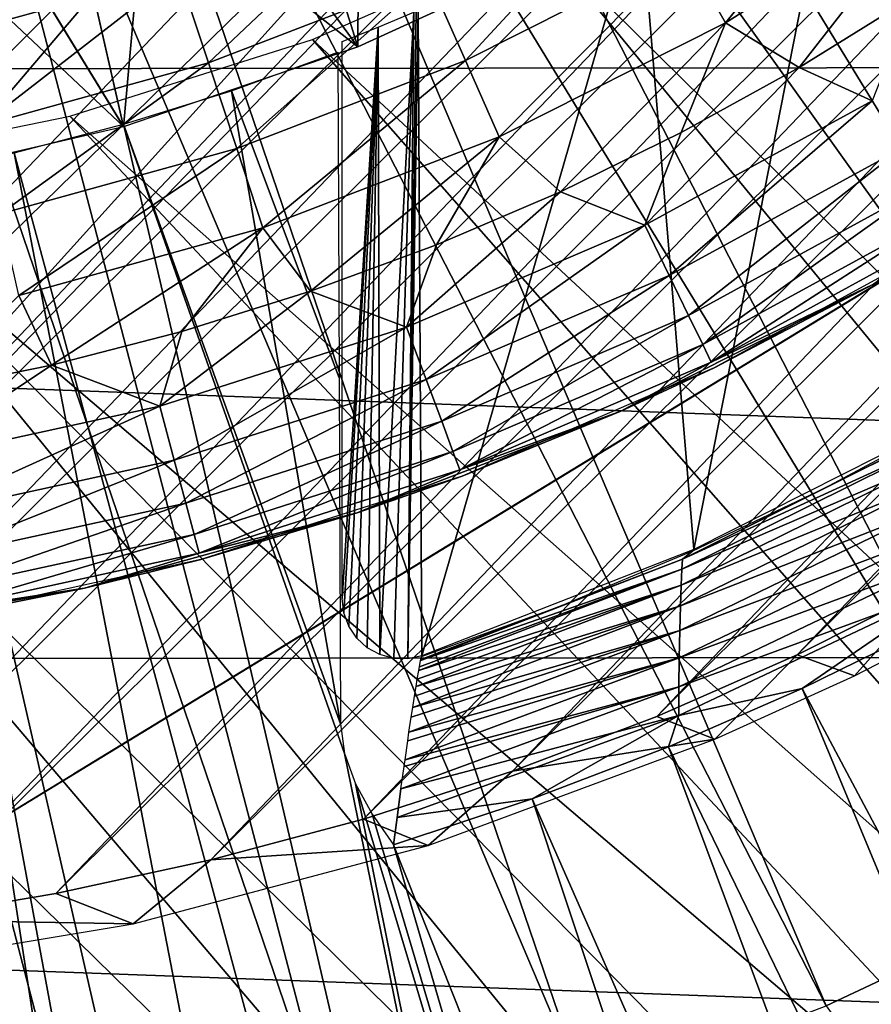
# Model space of a CAD drawing. Header units: millimetres. Extents: x -30.2 to 30.2, y -30.2 to 30.2.
# Tile 132 of 191: x 1.9 to 4.7, y -10.7 to -7.4. Entities that reach past the tile are written whole.
import ezdxf

# ---------------------------------------------------------------- set-up
doc = ezdxf.new("R2010")
doc.units = ezdxf.units.MM
doc.header["$LTSCALE"] = 81.481481
for name, color, linetype in [('1', 7, 'CONTINUOUS'), ('114', 7, 'CONTINUOUS'), ('181', 7, 'CONTINUOUS'), ('183', 7, 'CONTINUOUS'), ('208', 7, 'CONTINUOUS'), ('216', 7, 'CONTINUOUS'), ('219', 7, 'CONTINUOUS'), ('220', 7, 'CONTINUOUS'), ('225', 7, 'CONTINUOUS'), ('234', 7, 'CONTINUOUS'), ('241', 7, 'CONTINUOUS'), ('3', 7, 'CONTINUOUS'), ('68', 7, 'CONTINUOUS'), ('78', 7, 'CONTINUOUS'), ('83', 7, 'CONTINUOUS')]:
    doc.layers.add(name, color=color, linetype=linetype)

msp = doc.modelspace()

# ---------------------------------------------------------------- linework, layer by layer
at = {"layer": '1', "color": 251, "linetype": 'Continuous', "true_color": 0x4c4c4c}
for points in [[(26.0532, -7.5526, 4.4), (-26.5396, -5.6087, 4.4), (26.5506, -5.5574, 4.4), (26.0532, -7.5526, 4.4)], [(-26.0383, -7.6035, 4.4), (-26.5396, -5.6087, 4.4), (26.0532, -7.5526, 4.4), (-26.0383, -7.6035, 4.4)], [(25.4077, -9.5028, 4.4), (-26.0383, -7.6035, 4.4), (26.0532, -7.5526, 4.4), (25.4077, -9.5028, 4.4)], [(-25.3889, -9.553, 4.4), (-26.0383, -7.6035, 4.4), (25.4077, -9.5028, 4.4), (-25.3889, -9.553, 4.4)], [(24.6157, -11.3964, 4.4), (-25.3889, -9.553, 4.4), (25.4077, -9.5028, 4.4), (24.6157, -11.3964, 4.4)], [(-24.5928, -11.4456, 4.4), (-25.3889, -9.553, 4.4), (24.6157, -11.3964, 4.4), (-24.5928, -11.4456, 4.4)]]:
    msp.add_3dface(points, dxfattribs=at)
at = {"layer": '114', "color": 251, "linetype": 'Continuous', "true_color": 0x4c4c4c}
for points in [[(-13.4285, 2.0323, -221.7), (-5.6788, -5.6345, -221.7), (2.0954, -13.4195, -221.7), (-13.4285, 2.0323, -221.7)], [(0.9047, -13.5552, -221.7), (-13.4285, 2.0323, -221.7), (2.0954, -13.4195, -221.7), (0.9047, -13.5552, -221.7)], [(-5.6788, -5.6345, -221.7), (-5.0636, -6.1898, -221.7), (2.0954, -13.4195, -221.7), (-5.6788, -5.6345, -221.7)], [(-5.0636, -6.1898, -221.7), (-4.3815, -6.6878, -221.7), (2.0954, -13.4195, -221.7), (-5.0636, -6.1898, -221.7)], [(4.3121, -6.732, -221.7), (5.0006, -6.2354, -221.7), (8.671, -10.4479, -221.7), (4.3121, -6.732, -221.7)], [(-4.3815, -6.6878, -221.7), (-3.6553, -7.1136, -221.7), (2.0954, -13.4195, -221.7), (-4.3815, -6.6878, -221.7)], [(3.5914, -7.1467, -221.7), (4.3121, -6.732, -221.7), (7.6917, -11.1903, -221.7), (3.5914, -7.1467, -221.7)], [(7.6917, -11.1903, -221.7), (4.3121, -6.732, -221.7), (8.1869, -10.8316, -221.7), (7.6917, -11.1903, -221.7)], [(8.1869, -10.8316, -221.7), (4.3121, -6.732, -221.7), (8.671, -10.4479, -221.7), (8.1869, -10.8316, -221.7)], [(-3.6553, -7.1136, -221.7), (-2.9058, -7.4533, -221.7), (2.0954, -13.4195, -221.7), (-3.6553, -7.1136, -221.7)], [(2.8375, -7.4797, -221.7), (3.5914, -7.1467, -221.7), (7.1855, -11.5243, -221.7), (2.8375, -7.4797, -221.7)], [(7.1855, -11.5243, -221.7), (3.5914, -7.1467, -221.7), (7.6917, -11.1903, -221.7), (7.1855, -11.5243, -221.7)], [(-2.9058, -7.4533, -221.7), (-2.1158, -7.7124, -221.7), (3.2937, -13.1742, -221.7), (-2.9058, -7.4533, -221.7)], [(2.0954, -13.4195, -221.7), (-2.9058, -7.4533, -221.7), (3.2937, -13.1742, -221.7), (2.0954, -13.4195, -221.7)], [(2.0353, -7.733, -221.7), (2.8375, -7.4797, -221.7), (6.6682, -11.8334, -221.7), (2.0353, -7.733, -221.7)], [(6.6682, -11.8334, -221.7), (2.8375, -7.4797, -221.7), (7.1855, -11.5243, -221.7), (6.6682, -11.8334, -221.7)], [(-2.1158, -7.7124, -221.7), (-1.293, -7.892, -221.7), (3.2937, -13.1742, -221.7), (-2.1158, -7.7124, -221.7)], [(1.2009, -7.9044, -221.7), (2.0353, -7.733, -221.7), (6.1399, -12.1177, -221.7), (1.2009, -7.9044, -221.7)], [(6.1399, -12.1177, -221.7), (2.0353, -7.733, -221.7), (6.6682, -11.8334, -221.7), (6.1399, -12.1177, -221.7)], [(-1.293, -7.892, -221.7), (-0.4617, -7.9863, -221.7), (3.2937, -13.1742, -221.7), (-1.293, -7.892, -221.7)], [(0.362, -7.9902, -221.7), (1.2009, -7.9044, -221.7), (5.0441, -12.6129, -221.7), (0.362, -7.9902, -221.7)], [(5.0441, -12.6129, -221.7), (1.2009, -7.9044, -221.7), (5.6003, -12.3772, -221.7), (5.0441, -12.6129, -221.7)], [(5.6003, -12.3772, -221.7), (1.2009, -7.9044, -221.7), (6.1399, -12.1177, -221.7), (5.6003, -12.3772, -221.7)], [(-0.4617, -7.9863, -221.7), (0.362, -7.9902, -221.7), (4.4718, -12.8248, -221.7), (-0.4617, -7.9863, -221.7)], [(3.2937, -13.1742, -221.7), (-0.4617, -7.9863, -221.7), (4.4718, -12.8248, -221.7), (3.2937, -13.1742, -221.7)], [(4.4718, -12.8248, -221.7), (0.362, -7.9902, -221.7), (5.0441, -12.6129, -221.7), (4.4718, -12.8248, -221.7)]]:
    msp.add_3dface(points, dxfattribs=at)
at = {"layer": '181', "color": 251, "linetype": 'Continuous', "true_color": 0x4c4c4c}
for points in [[(4.8944, -9.2862, -211.7), (4.4401, -9.5138, -211.7), (4.6301, -9.5832, -219.9), (4.8944, -9.2862, -211.7)], [(5.082, -9.3515, -219.9), (4.8944, -9.2862, -211.7), (4.6301, -9.5832, -219.9), (5.082, -9.3515, -219.9)], [(4.4401, -9.5138, -211.7), (3.9766, -9.7178, -211.7), (4.1683, -9.7929, -219.9), (4.4401, -9.5138, -211.7)], [(4.6301, -9.5832, -219.9), (4.4401, -9.5138, -211.7), (4.1683, -9.7929, -219.9), (4.6301, -9.5832, -219.9)], [(3.9766, -9.7178, -211.7), (3.4994, -9.8988, -211.7), (4.1683, -9.7929, -219.9), (3.9766, -9.7178, -211.7)], [(4.1683, -9.7929, -219.9), (3.4994, -9.8988, -211.7), (3.2198, -10.1444, -219.9), (4.1683, -9.7929, -219.9)], [(3.4994, -9.8988, -211.7), (3.0066, -10.057, -211.7), (3.2198, -10.1444, -219.9), (3.4994, -9.8988, -211.7)], [(3.0066, -10.057, -211.7), (2.5021, -10.1919, -211.7), (3.2198, -10.1444, -219.9), (3.0066, -10.057, -211.7)], [(3.2198, -10.1444, -219.9), (2.5021, -10.1919, -211.7), (2.2452, -10.4036, -219.9), (3.2198, -10.1444, -219.9)], [(2.5021, -10.1919, -211.7), (1.9895, -10.3031, -211.7), (2.2452, -10.4036, -219.9), (2.5021, -10.1919, -211.7)], [(1.9895, -10.3031, -211.7), (1.4726, -10.39, -211.7), (2.2452, -10.4036, -219.9), (1.9895, -10.3031, -211.7)], [(2.2452, -10.4036, -219.9), (1.4726, -10.39, -211.7), (1.2525, -10.5692, -219.9), (2.2452, -10.4036, -219.9)]]:
    msp.add_3dface(points, dxfattribs=at)
at = {"layer": '183', "color": 251, "linetype": 'Continuous', "true_color": 0x4c4c4c}
for points in [[(-0.0661, -10.4996, -211.7), (0.4411, -10.4887, -211.7), (10.4998, 0.0019, -211.7), (-0.0661, -10.4996, -211.7)], [(-0.0661, -10.4996, -211.7), (10.4998, 0.0019, -211.7), (5.1265, -5.1265, -211.7), (-0.0661, -10.4996, -211.7)], [(0.4411, -10.4887, -211.7), (10.4866, -0.5011, -211.7), (10.4998, 0.0019, -211.7), (0.4411, -10.4887, -211.7)], [(0.4411, -10.4887, -211.7), (0.9553, -10.452, -211.7), (10.4866, -0.5011, -211.7), (0.4411, -10.4887, -211.7)], [(0.9553, -10.452, -211.7), (10.448, -1.01, -211.7), (10.4866, -0.5011, -211.7), (0.9553, -10.452, -211.7)], [(0.9553, -10.452, -211.7), (1.4726, -10.39, -211.7), (10.448, -1.01, -211.7), (0.9553, -10.452, -211.7)], [(1.4726, -10.39, -211.7), (10.3845, -1.5216, -211.7), (10.448, -1.01, -211.7), (1.4726, -10.39, -211.7)], [(1.4726, -10.39, -211.7), (1.9895, -10.3031, -211.7), (10.3845, -1.5216, -211.7), (1.4726, -10.39, -211.7)], [(1.9895, -10.3031, -211.7), (10.2965, -2.0322, -211.7), (10.3845, -1.5216, -211.7), (1.9895, -10.3031, -211.7)], [(1.9895, -10.3031, -211.7), (2.5021, -10.1919, -211.7), (10.2965, -2.0322, -211.7), (1.9895, -10.3031, -211.7)], [(2.5021, -10.1919, -211.7), (10.1845, -2.5385, -211.7), (10.2965, -2.0322, -211.7), (2.5021, -10.1919, -211.7)], [(2.5021, -10.1919, -211.7), (3.0066, -10.057, -211.7), (10.1845, -2.5385, -211.7), (2.5021, -10.1919, -211.7)], [(3.0066, -10.057, -211.7), (10.049, -3.037, -211.7), (10.1845, -2.5385, -211.7), (3.0066, -10.057, -211.7)], [(3.0066, -10.057, -211.7), (3.4994, -9.8988, -211.7), (10.049, -3.037, -211.7), (3.0066, -10.057, -211.7)], [(3.4994, -9.8988, -211.7), (9.8905, -3.5243, -211.7), (10.049, -3.037, -211.7), (3.4994, -9.8988, -211.7)], [(3.4994, -9.8988, -211.7), (3.9766, -9.7178, -211.7), (9.8905, -3.5243, -211.7), (3.4994, -9.8988, -211.7)], [(3.9766, -9.7178, -211.7), (9.7094, -3.997, -211.7), (9.8905, -3.5243, -211.7), (3.9766, -9.7178, -211.7)], [(3.9766, -9.7178, -211.7), (4.4401, -9.5138, -211.7), (9.7094, -3.997, -211.7), (3.9766, -9.7178, -211.7)], [(4.4401, -9.5138, -211.7), (9.5055, -4.4567, -211.7), (9.7094, -3.997, -211.7), (4.4401, -9.5138, -211.7)], [(4.4401, -9.5138, -211.7), (4.8944, -9.2862, -211.7), (9.5055, -4.4567, -211.7), (4.4401, -9.5138, -211.7)], [(4.534, -5.6481, -211.7), (-0.0661, -10.4996, -211.7), (5.1265, -5.1265, -211.7), (4.534, -5.6481, -211.7)], [(3.9134, -6.0963, -211.7), (-0.0661, -10.4996, -211.7), (4.534, -5.6481, -211.7), (3.9134, -6.0963, -211.7)], [(-0.572, -10.484, -211.7), (-0.0661, -10.4996, -211.7), (3.9134, -6.0963, -211.7), (-0.572, -10.484, -211.7)], [(3.2647, -6.4712, -211.7), (-0.572, -10.484, -211.7), (3.9134, -6.0963, -211.7), (3.2647, -6.4712, -211.7)], [(2.5872, -6.7727, -211.7), (-0.572, -10.484, -211.7), (3.2647, -6.4712, -211.7), (2.5872, -6.7727, -211.7)], [(-1.0827, -10.4421, -211.7), (-0.572, -10.484, -211.7), (2.5872, -6.7727, -211.7), (-1.0827, -10.4421, -211.7)], [(1.8682, -7.0028, -211.7), (-1.0827, -10.4421, -211.7), (2.5872, -6.7727, -211.7), (1.8682, -7.0028, -211.7)]]:
    msp.add_3dface(points, dxfattribs=at)
at = {"layer": '208', "color": 251, "linetype": 'Continuous', "true_color": 0x4c4c4c}
for points in [[(0.8599, -10.6333, -233.3853), (0.8599, -10.6333, -244.2313), (9.0622, -5.6288, -233.3853), (0.8599, -10.6333, -233.3853)], [(9.0622, -5.6288, -233.3853), (0.8599, -10.6333, -244.2313), (9.0622, -5.6288, -244.2313), (9.0622, -5.6288, -233.3853)], [(9.0622, -5.6288, -244.2313), (0.8599, -10.6333, -244.2313), (1.459, -10.2677, -244.4029), (9.0622, -5.6288, -244.2313)], [(8.4627, -5.9946, -244.403), (9.0622, -5.6288, -244.2313), (1.459, -10.2677, -244.4029), (8.4627, -5.9946, -244.403)], [(2.0489, -9.9079, -244.5492), (8.4627, -5.9946, -244.403), (1.459, -10.2677, -244.4029), (2.0489, -9.9079, -244.5492)], [(7.8726, -6.3546, -244.5493), (8.4627, -5.9946, -244.403), (2.0489, -9.9079, -244.5492), (7.8726, -6.3546, -244.5493)], [(2.6339, -9.5509, -244.6705), (7.8726, -6.3546, -244.5493), (2.0489, -9.9079, -244.5492), (2.6339, -9.5509, -244.6705)], [(7.2874, -6.7116, -244.6706), (7.8726, -6.3546, -244.5493), (2.6339, -9.5509, -244.6705), (7.2874, -6.7116, -244.6706)], [(3.2171, -9.1951, -244.7662), (7.2874, -6.7116, -244.6706), (2.6339, -9.5509, -244.6705), (3.2171, -9.1951, -244.7662)], [(6.7044, -7.0674, -244.7663), (7.2874, -6.7116, -244.6706), (3.2171, -9.1951, -244.7662), (6.7044, -7.0674, -244.7663)], [(3.7996, -8.8397, -244.8354), (6.7044, -7.0674, -244.7663), (3.2171, -9.1951, -244.7662), (3.7996, -8.8397, -244.8354)], [(6.1221, -7.4227, -244.8355), (6.7044, -7.0674, -244.7663), (3.7996, -8.8397, -244.8354), (6.1221, -7.4227, -244.8355)], [(4.3811, -8.4849, -244.8773), (6.1221, -7.4227, -244.8355), (3.7996, -8.8397, -244.8354), (4.3811, -8.4849, -244.8773)], [(5.5407, -7.7774, -244.8773), (6.1221, -7.4227, -244.8355), (4.3811, -8.4849, -244.8773), (5.5407, -7.7774, -244.8773)], [(4.961, -8.131, -244.8913), (5.5407, -7.7774, -244.8773), (4.3811, -8.4849, -244.8773), (4.961, -8.131, -244.8913)]]:
    msp.add_3dface(points, dxfattribs=at)
at = {"layer": '216', "color": 251, "linetype": 'Continuous', "true_color": 0x4c4c4c}
for points in [[(4.1657, -8.5658, -244.8913), (4.6924, -8.289, -245.328), (4.961, -8.131, -244.8913), (4.1657, -8.5658, -244.8913)], [(3.8573, -8.709, -245.328), (4.6924, -8.289, -245.328), (4.1657, -8.5658, -244.8913), (3.8573, -8.709, -245.328)], [(3.3326, -8.923, -244.8913), (3.8573, -8.709, -245.328), (4.1657, -8.5658, -244.8913), (3.3326, -8.923, -244.8913)], [(2.9851, -9.0452, -245.328), (3.8573, -8.709, -245.328), (3.3326, -8.923, -244.8913), (2.9851, -9.0452, -245.328)], [(2.4693, -9.1994, -244.8913), (2.9851, -9.0452, -245.328), (3.3326, -8.923, -244.8913), (2.4693, -9.1994, -244.8913)], [(2.0841, -9.2942, -245.328), (2.9851, -9.0452, -245.328), (2.4693, -9.1994, -244.8913), (2.0841, -9.2942, -245.328)], [(1.5837, -9.3924, -244.8913), (2.0841, -9.2942, -245.328), (2.4693, -9.1994, -244.8913), (1.5837, -9.3924, -244.8913)], [(1.1631, -9.4537, -245.328), (2.0841, -9.2942, -245.328), (1.5837, -9.3924, -244.8913), (1.1631, -9.4537, -245.328)]]:
    msp.add_3dface(points, dxfattribs=at)
at = {"layer": '219', "color": 251, "linetype": 'Continuous', "true_color": 0x4c4c4c}
for points in [[(4.0671, -7.1845, -247.5272), (4.7518, -6.7513, -247.5272), (4.2033, -7.4251, -247.3423), (4.0671, -7.1845, -247.5272)], [(4.2033, -7.4251, -247.3423), (4.7518, -6.7513, -247.5272), (4.9109, -6.9774, -247.3423), (4.2033, -7.4251, -247.3423)], [(3.2226, -7.2759, -247.6744), (3.9202, -6.925, -247.6744), (3.3433, -7.5486, -247.5272), (3.2226, -7.2759, -247.6744)], [(3.3433, -7.5486, -247.5272), (3.9202, -6.925, -247.6744), (4.0671, -7.1845, -247.5272), (3.3433, -7.5486, -247.5272)], [(1.6009, -7.1392, -247.8463), (2.293, -6.948, -247.8463), (1.6723, -7.4575, -247.7814), (1.6009, -7.1392, -247.8463)], [(1.6723, -7.4575, -247.7814), (2.293, -6.948, -247.8463), (2.3952, -7.2577, -247.7814), (1.6723, -7.4575, -247.7814)], [(2.3952, -7.2577, -247.7814), (3.095, -6.988, -247.7814), (2.4939, -7.5567, -247.6744), (2.3952, -7.2577, -247.7814)], [(2.4939, -7.5567, -247.6744), (3.095, -6.988, -247.7814), (3.2226, -7.2759, -247.6744), (2.4939, -7.5567, -247.6744)], [(4.2033, -7.4251, -247.3423), (4.9109, -6.9774, -247.3423), (4.4463, -7.5721, -247.1241), (4.2033, -7.4251, -247.3423)], [(4.4463, -7.5721, -247.1241), (4.9109, -6.9774, -247.3423), (4.8241, -7.3372, -247.1241), (4.4463, -7.5721, -247.1241)], [(3.3433, -7.5486, -247.5272), (4.0671, -7.1845, -247.5272), (3.4553, -7.8014, -247.3423), (3.3433, -7.5486, -247.5272)], [(3.4553, -7.8014, -247.3423), (4.0671, -7.1845, -247.5272), (4.2033, -7.4251, -247.3423), (3.4553, -7.8014, -247.3423)], [(1.6723, -7.4575, -247.7814), (2.3952, -7.2577, -247.7814), (1.7412, -7.7648, -247.6744), (1.6723, -7.4575, -247.7814)], [(1.7412, -7.7648, -247.6744), (2.3952, -7.2577, -247.7814), (2.4939, -7.5567, -247.6744), (1.7412, -7.7648, -247.6744)], [(2.4939, -7.5567, -247.6744), (3.2226, -7.2759, -247.6744), (2.5873, -7.84, -247.5272), (2.4939, -7.5567, -247.6744)], [(2.5873, -7.84, -247.5272), (3.2226, -7.2759, -247.6744), (3.3433, -7.5486, -247.5272), (2.5873, -7.84, -247.5272)], [(3.4553, -7.8014, -247.3423), (4.2033, -7.4251, -247.3423), (3.6574, -7.9831, -247.1241), (3.4553, -7.8014, -247.3423)], [(3.6574, -7.9831, -247.1241), (4.2033, -7.4251, -247.3423), (4.0571, -7.7876, -247.1241), (3.6574, -7.9831, -247.1241)], [(4.0571, -7.7876, -247.1241), (4.2033, -7.4251, -247.3423), (4.4463, -7.5721, -247.1241), (4.0571, -7.7876, -247.1241)], [(2.5873, -7.84, -247.5272), (3.3433, -7.5486, -247.5272), (2.674, -8.1025, -247.3423), (2.5873, -7.84, -247.5272)], [(2.674, -8.1025, -247.3423), (3.3433, -7.5486, -247.5272), (3.4553, -7.8014, -247.3423), (2.674, -8.1025, -247.3423)], [(1.7412, -7.7648, -247.6744), (2.4939, -7.5567, -247.6744), (1.8064, -8.0558, -247.5272), (1.7412, -7.7648, -247.6744)], [(1.8064, -8.0558, -247.5272), (2.4939, -7.5567, -247.6744), (2.5873, -7.84, -247.5272), (1.8064, -8.0558, -247.5272)], [(2.674, -8.1025, -247.3423), (3.4553, -7.8014, -247.3423), (2.831, -8.3122, -247.1241), (2.674, -8.1025, -247.3423)], [(2.831, -8.3122, -247.1241), (3.4553, -7.8014, -247.3423), (3.2484, -8.1581, -247.1241), (2.831, -8.3122, -247.1241)], [(3.2484, -8.1581, -247.1241), (3.4553, -7.8014, -247.3423), (3.6574, -7.9831, -247.1241), (3.2484, -8.1581, -247.1241)], [(1.8064, -8.0558, -247.5272), (2.5873, -7.84, -247.5272), (1.8669, -8.3256, -247.3423), (1.8064, -8.0558, -247.5272)], [(1.8669, -8.3256, -247.3423), (2.5873, -7.84, -247.5272), (2.674, -8.1025, -247.3423), (1.8669, -8.3256, -247.3423)], [(1.8669, -8.3256, -247.3423), (2.674, -8.1025, -247.3423), (1.9756, -8.5559, -247.1241), (1.8669, -8.3256, -247.3423)], [(1.9756, -8.5559, -247.1241), (2.674, -8.1025, -247.3423), (2.4064, -8.4449, -247.1241), (1.9756, -8.5559, -247.1241)], [(2.4064, -8.4449, -247.1241), (2.674, -8.1025, -247.3423), (2.831, -8.3122, -247.1241), (2.4064, -8.4449, -247.1241)], [(1.5397, -8.645, -247.1241), (1.8669, -8.3256, -247.3423), (1.9756, -8.5559, -247.1241), (1.5397, -8.645, -247.1241)]]:
    msp.add_3dface(points, dxfattribs=at)
at = {"layer": '220', "color": 251, "linetype": 'Continuous', "true_color": 0x4c4c4c}
for points in [[(4.4463, -7.5721, -247.1241), (4.8241, -7.3372, -247.1241), (4.6877, -7.683, -246.8743), (4.4463, -7.5721, -247.1241)], [(4.0571, -7.7876, -247.1241), (4.4463, -7.5721, -247.1241), (3.9361, -8.0938, -246.8743), (4.0571, -7.7876, -247.1241)], [(3.9361, -8.0938, -246.8743), (4.4463, -7.5721, -247.1241), (4.6877, -7.683, -246.8743), (3.9361, -8.0938, -246.8743)], [(3.9361, -8.0938, -246.8743), (4.6877, -7.683, -246.8743), (4.0169, -8.2599, -246.5977), (3.9361, -8.0938, -246.8743)], [(4.0169, -8.2599, -246.5977), (4.6877, -7.683, -246.8743), (4.7839, -7.8407, -246.5977), (4.0169, -8.2599, -246.5977)], [(3.6574, -7.9831, -247.1241), (4.0571, -7.7876, -247.1241), (3.9361, -8.0938, -246.8743), (3.6574, -7.9831, -247.1241)], [(4.0169, -8.2599, -246.5977), (4.7839, -7.8407, -246.5977), (4.0812, -8.3921, -246.2994), (4.0169, -8.2599, -246.5977)], [(4.0812, -8.3921, -246.2994), (4.7839, -7.8407, -246.5977), (4.8605, -7.9662, -246.2994), (4.0812, -8.3921, -246.2994)], [(4.0812, -8.3921, -246.2994), (4.8605, -7.9662, -246.2994), (4.1279, -8.4882, -245.9844), (4.0812, -8.3921, -246.2994)], [(4.1279, -8.4882, -245.9844), (4.8605, -7.9662, -246.2994), (4.9161, -8.0574, -245.9844), (4.1279, -8.4882, -245.9844)], [(3.2484, -8.1581, -247.1241), (3.6574, -7.9831, -247.1241), (3.1489, -8.4313, -246.8743), (3.2484, -8.1581, -247.1241)], [(3.1489, -8.4313, -246.8743), (3.6574, -7.9831, -247.1241), (3.9361, -8.0938, -246.8743), (3.1489, -8.4313, -246.8743)], [(4.1562, -8.5464, -245.6582), (4.1279, -8.4882, -245.9844), (4.9161, -8.0574, -245.9844), (4.1562, -8.5464, -245.6582)], [(4.9498, -8.1126, -245.6582), (4.1562, -8.5464, -245.6582), (4.9161, -8.0574, -245.9844), (4.9498, -8.1126, -245.6582)], [(3.1489, -8.4313, -246.8743), (3.9361, -8.0938, -246.8743), (3.2136, -8.6043, -246.5977), (3.1489, -8.4313, -246.8743)], [(3.2136, -8.6043, -246.5977), (3.9361, -8.0938, -246.8743), (4.0169, -8.2599, -246.5977), (3.2136, -8.6043, -246.5977)], [(4.9498, -8.1126, -245.6582), (4.6924, -8.289, -245.328), (4.1562, -8.5464, -245.6582), (4.9498, -8.1126, -245.6582)], [(2.831, -8.3122, -247.1241), (3.2484, -8.1581, -247.1241), (3.1489, -8.4313, -246.8743), (2.831, -8.3122, -247.1241)], [(3.2136, -8.6043, -246.5977), (4.0169, -8.2599, -246.5977), (3.265, -8.7421, -246.2994), (3.2136, -8.6043, -246.5977)], [(3.265, -8.7421, -246.2994), (4.0169, -8.2599, -246.5977), (4.0812, -8.3921, -246.2994), (3.265, -8.7421, -246.2994)], [(4.6924, -8.289, -245.328), (3.8573, -8.709, -245.328), (4.1562, -8.5464, -245.6582), (4.6924, -8.289, -245.328)], [(2.4064, -8.4449, -247.1241), (2.831, -8.3122, -247.1241), (2.3332, -8.6924, -246.8743), (2.4064, -8.4449, -247.1241)], [(2.3332, -8.6924, -246.8743), (2.831, -8.3122, -247.1241), (3.1489, -8.4313, -246.8743), (2.3332, -8.6924, -246.8743)], [(3.265, -8.7421, -246.2994), (4.0812, -8.3921, -246.2994), (3.3024, -8.8421, -245.9844), (3.265, -8.7421, -246.2994)], [(3.3024, -8.8421, -245.9844), (4.0812, -8.3921, -246.2994), (4.1279, -8.4882, -245.9844), (3.3024, -8.8421, -245.9844)], [(2.3332, -8.6924, -246.8743), (3.1489, -8.4313, -246.8743), (2.3811, -8.8709, -246.5977), (2.3332, -8.6924, -246.8743)], [(2.3811, -8.8709, -246.5977), (3.1489, -8.4313, -246.8743), (3.2136, -8.6043, -246.5977), (2.3811, -8.8709, -246.5977)], [(1.9756, -8.5559, -247.1241), (2.4064, -8.4449, -247.1241), (2.3332, -8.6924, -246.8743), (1.9756, -8.5559, -247.1241)], [(3.325, -8.9028, -245.6582), (3.3024, -8.8421, -245.9844), (4.1279, -8.4882, -245.9844), (3.325, -8.9028, -245.6582)], [(4.1562, -8.5464, -245.6582), (3.325, -8.9028, -245.6582), (4.1279, -8.4882, -245.9844), (4.1562, -8.5464, -245.6582)], [(1.5397, -8.645, -247.1241), (1.9756, -8.5559, -247.1241), (1.4964, -8.8748, -246.8743), (1.5397, -8.645, -247.1241)], [(1.4964, -8.8748, -246.8743), (1.9756, -8.5559, -247.1241), (2.3332, -8.6924, -246.8743), (1.4964, -8.8748, -246.8743)], [(4.1562, -8.5464, -245.6582), (3.8573, -8.709, -245.328), (3.325, -8.9028, -245.6582), (4.1562, -8.5464, -245.6582)], [(2.3811, -8.8709, -246.5977), (3.2136, -8.6043, -246.5977), (2.4193, -9.0129, -246.2994), (2.3811, -8.8709, -246.5977)], [(2.4193, -9.0129, -246.2994), (3.2136, -8.6043, -246.5977), (3.265, -8.7421, -246.2994), (2.4193, -9.0129, -246.2994)], [(1.4964, -8.8748, -246.8743), (2.3332, -8.6924, -246.8743), (1.5271, -9.057, -246.5977), (1.4964, -8.8748, -246.8743)], [(1.5271, -9.057, -246.5977), (2.3332, -8.6924, -246.8743), (2.3811, -8.8709, -246.5977), (1.5271, -9.057, -246.5977)], [(3.8573, -8.709, -245.328), (2.9851, -9.0452, -245.328), (3.325, -8.9028, -245.6582), (3.8573, -8.709, -245.328)], [(2.4193, -9.0129, -246.2994), (3.265, -8.7421, -246.2994), (2.4469, -9.116, -245.9844), (2.4193, -9.0129, -246.2994)], [(2.4469, -9.116, -245.9844), (3.265, -8.7421, -246.2994), (3.3024, -8.8421, -245.9844), (2.4469, -9.116, -245.9844)], [(2.4637, -9.1785, -245.6582), (2.4469, -9.116, -245.9844), (3.3024, -8.8421, -245.9844), (2.4637, -9.1785, -245.6582)], [(3.325, -8.9028, -245.6582), (2.4637, -9.1785, -245.6582), (3.3024, -8.8421, -245.9844), (3.325, -8.9028, -245.6582)], [(1.5271, -9.057, -246.5977), (2.3811, -8.8709, -246.5977), (1.5516, -9.202, -246.2994), (1.5271, -9.057, -246.5977)], [(1.5516, -9.202, -246.2994), (2.3811, -8.8709, -246.5977), (2.4193, -9.0129, -246.2994), (1.5516, -9.202, -246.2994)], [(3.325, -8.9028, -245.6582), (2.9851, -9.0452, -245.328), (2.4637, -9.1785, -245.6582), (3.325, -8.9028, -245.6582)], [(1.5516, -9.202, -246.2994), (2.4193, -9.0129, -246.2994), (1.5693, -9.3073, -245.9844), (1.5516, -9.202, -246.2994)], [(1.5693, -9.3073, -245.9844), (2.4193, -9.0129, -246.2994), (2.4469, -9.116, -245.9844), (1.5693, -9.3073, -245.9844)], [(2.9851, -9.0452, -245.328), (2.0841, -9.2942, -245.328), (2.4637, -9.1785, -245.6582), (2.9851, -9.0452, -245.328)], [(1.5801, -9.3712, -245.6582), (1.5693, -9.3073, -245.9844), (2.4469, -9.116, -245.9844), (1.5801, -9.3712, -245.6582)], [(2.4637, -9.1785, -245.6582), (1.5801, -9.3712, -245.6582), (2.4469, -9.116, -245.9844), (2.4637, -9.1785, -245.6582)], [(2.4637, -9.1785, -245.6582), (2.0841, -9.2942, -245.328), (1.5801, -9.3712, -245.6582), (2.4637, -9.1785, -245.6582)], [(2.0841, -9.2942, -245.328), (1.1631, -9.4537, -245.328), (1.5801, -9.3712, -245.6582), (2.0841, -9.2942, -245.328)]]:
    msp.add_3dface(points, dxfattribs=at)
at = {"layer": '225', "color": 251, "linetype": 'Continuous', "true_color": 0x4c4c4c}
for points in [[(2.3189, -6.5889, -232.7547), (2.9881, -7.5041, -233.3853), (2.6605, -6.4585, -232.7547), (2.3189, -6.5889, -232.7547)], [(2.9881, -7.5041, -233.3853), (3.732, -7.1634, -233.3853), (2.6605, -6.4585, -232.7547), (2.9881, -7.5041, -233.3853)], [(1.9709, -6.7012, -232.7547), (2.9881, -7.5041, -233.3853), (2.3189, -6.5889, -232.7547), (1.9709, -6.7012, -232.7547)], [(1.6175, -6.7952, -232.7547), (2.2136, -7.7679, -233.3853), (1.9709, -6.7012, -232.7547), (1.6175, -6.7952, -232.7547)], [(2.2136, -7.7679, -233.3853), (2.9881, -7.5041, -233.3853), (1.9709, -6.7012, -232.7547), (2.2136, -7.7679, -233.3853)], [(1.2596, -6.8705, -232.7547), (2.2136, -7.7679, -233.3853), (1.6175, -6.7952, -232.7547), (1.2596, -6.8705, -232.7547)], [(1.4164, -7.952, -233.3853), (2.2136, -7.7679, -233.3853), (1.2596, -6.8705, -232.7547), (1.4164, -7.952, -233.3853)]]:
    msp.add_3dface(points, dxfattribs=at)
at = {"layer": '234', "color": 251, "linetype": 'Continuous', "true_color": 0x4c4c4c}
for points in [[(0.8599, -10.6333, -221.7), (0.8599, -10.6333, -227.8874), (9.0622, -5.6288, -227.8874), (0.8599, -10.6333, -221.7)], [(0.8599, -10.6333, -221.7), (9.0622, -5.6288, -227.8874), (9.0622, -5.6288, -221.7), (0.8599, -10.6333, -221.7)]]:
    msp.add_3dface(points, dxfattribs=at)
at = {"layer": '241', "color": 251, "linetype": 'Continuous', "true_color": 0x4c4c4c}
for points in [[(2.9949, -6.3104, -228.414), (2.988, -7.5042, -227.7835), (2.6605, -6.4585, -228.414), (2.9949, -6.3104, -228.414)], [(3.7319, -7.1634, -227.7835), (2.988, -7.5042, -227.7835), (2.9949, -6.3104, -228.414), (3.7319, -7.1634, -227.7835)], [(2.6605, -6.4585, -228.414), (2.988, -7.5042, -227.7835), (2.3189, -6.5889, -228.414), (2.6605, -6.4585, -228.414)], [(2.3189, -6.5889, -228.414), (2.2135, -7.768, -227.7835), (1.9708, -6.7012, -228.414), (2.3189, -6.5889, -228.414)], [(2.988, -7.5042, -227.7835), (2.2135, -7.768, -227.7835), (2.3189, -6.5889, -228.414), (2.988, -7.5042, -227.7835)], [(1.9708, -6.7012, -228.414), (2.2135, -7.768, -227.7835), (1.6174, -6.7952, -228.414), (1.9708, -6.7012, -228.414)], [(2.2135, -7.768, -227.7835), (1.4163, -7.9521, -227.7835), (1.6174, -6.7952, -228.414), (2.2135, -7.768, -227.7835)]]:
    msp.add_3dface(points, dxfattribs=at)
at = {"layer": '3', "color": 251, "linetype": 'Continuous', "true_color": 0x4c4c4c}
for points in [[(4.3172, -3.8683, 6.9605), (4.0234, -4.1731, 6.9605), (8.638, -7.7397, 6.8418), (4.3172, -3.8683, 6.9605)], [(9.1799, -7.0885, 6.8418), (4.3172, -3.8683, 6.9605), (8.638, -7.7397, 6.8418), (9.1799, -7.0885, 6.8418)], [(4.0234, -4.1731, 6.9605), (3.708, -4.4556, 6.9605), (8.05, -8.3496, 6.8418), (4.0234, -4.1731, 6.9605)], [(8.638, -7.7397, 6.8418), (4.0234, -4.1731, 6.9605), (8.05, -8.3496, 6.8418), (8.638, -7.7397, 6.8418)], [(3.708, -4.4556, 6.9605), (3.3729, -4.7144, 6.9605), (7.419, -8.9149, 6.8418), (3.708, -4.4556, 6.9605)], [(8.05, -8.3496, 6.8418), (3.708, -4.4556, 6.9605), (7.419, -8.9149, 6.8418), (8.05, -8.3496, 6.8418)], [(3.3729, -4.7144, 6.9605), (3.0198, -4.9481, 6.9605), (6.7485, -9.4327, 6.8418), (3.3729, -4.7144, 6.9605)], [(7.419, -8.9149, 6.8418), (3.3729, -4.7144, 6.9605), (6.7485, -9.4327, 6.8418), (7.419, -8.9149, 6.8418)], [(3.0198, -4.9481, 6.9605), (2.6505, -5.1553, 6.9605), (6.042, -9.9001, 6.8418), (3.0198, -4.9481, 6.9605)], [(6.7485, -9.4327, 6.8418), (3.0198, -4.9481, 6.9605), (6.042, -9.9001, 6.8418), (6.7485, -9.4327, 6.8418)], [(2.6505, -5.1553, 6.9605), (2.2671, -5.335, 6.9605), (5.3032, -10.3148, 6.8418), (2.6505, -5.1553, 6.9605)], [(6.042, -9.9001, 6.8418), (2.6505, -5.1553, 6.9605), (5.3032, -10.3148, 6.8418), (6.042, -9.9001, 6.8418)], [(2.2671, -5.335, 6.9605), (1.8717, -5.4863, 6.9605), (4.5361, -10.6743, 6.8418), (2.2671, -5.335, 6.9605)], [(5.3032, -10.3148, 6.8418), (2.2671, -5.335, 6.9605), (4.5361, -10.6743, 6.8418), (5.3032, -10.3148, 6.8418)], [(1.8717, -5.4863, 6.9605), (1.4662, -5.6082, 6.9605), (3.7448, -10.977, 6.8418), (1.8717, -5.4863, 6.9605)], [(4.5361, -10.6743, 6.8418), (1.8717, -5.4863, 6.9605), (3.7448, -10.977, 6.8418), (4.5361, -10.6743, 6.8418)], [(1.4662, -5.6082, 6.9605), (1.0529, -5.7003, 6.9605), (2.9336, -11.2211, 6.8418), (1.4662, -5.6082, 6.9605)], [(3.7448, -10.977, 6.8418), (1.4662, -5.6082, 6.9605), (2.9336, -11.2211, 6.8418), (3.7448, -10.977, 6.8418)], [(1.0529, -5.7003, 6.9605), (0.634, -5.762, 6.9605), (2.1067, -11.4053, 6.8418), (1.0529, -5.7003, 6.9605)], [(2.9336, -11.2211, 6.8418), (1.0529, -5.7003, 6.9605), (2.1067, -11.4053, 6.8418), (2.9336, -11.2211, 6.8418)], [(2.1067, -11.4053, 6.8418), (0.634, -5.762, 6.9605), (1.2685, -11.5286, 6.8418), (2.1067, -11.4053, 6.8418)], [(5.3032, -10.3148, 6.8418), (4.5361, -10.6743, 6.8418), (7.9549, -15.4723, 6.644), (5.3032, -10.3148, 6.8418)]]:
    msp.add_3dface(points, dxfattribs=at)
at = {"layer": '68', "color": 251, "linetype": 'Continuous', "true_color": 0x4c4c4c}
for points in [[(2.9217, -7.5217, -113.7862), (2.9257, -8.5981, -114.2427), (2.5704, -7.6489, -113.7862), (2.9217, -7.5217, -113.7862)], [(2.5704, -7.6489, -113.7862), (2.93, -9.7423, -114.7343), (2.2135, -7.7597, -113.7862), (2.5704, -7.6489, -113.7862)], [(2.9257, -8.5981, -114.2427), (2.93, -9.7423, -114.7343), (2.5704, -7.6489, -113.7862), (2.9257, -8.5981, -114.2427)], [(1.8519, -7.8539, -113.7862), (2.2135, -7.7597, -113.7862), (4.683, -18.36, -118.6883), (1.8519, -7.8539, -113.7862)], [(2.93, -9.7423, -114.7343), (2.9436, -9.8407, -114.7785), (2.2135, -7.7597, -113.7862), (2.93, -9.7423, -114.7343)], [(2.2135, -7.7597, -113.7862), (2.9436, -9.8407, -114.7785), (4.683, -18.36, -118.6883), (2.2135, -7.7597, -113.7862)], [(1.4863, -7.9312, -113.7862), (1.8519, -7.8539, -113.7862), (3.9149, -18.5389, -118.6883), (1.4863, -7.9312, -113.7862)], [(3.9149, -18.5389, -118.6883), (1.8519, -7.8539, -113.7862), (4.683, -18.36, -118.6883), (3.9149, -18.5389, -118.6883)], [(1.1175, -7.9915, -113.7862), (1.4863, -7.9312, -113.7862), (3.1401, -18.6858, -118.6883), (1.1175, -7.9915, -113.7862)], [(3.1401, -18.6858, -118.6883), (1.4863, -7.9312, -113.7862), (3.9149, -18.5389, -118.6883), (3.1401, -18.6858, -118.6883)], [(0.7463, -8.0347, -113.7862), (1.1175, -7.9915, -113.7862), (2.3599, -18.8002, -118.6883), (0.7463, -8.0347, -113.7862)], [(2.3599, -18.8002, -118.6883), (1.1175, -7.9915, -113.7862), (3.1401, -18.6858, -118.6883), (2.3599, -18.8002, -118.6883)], [(1.5755, -18.8822, -118.6883), (0.7463, -8.0347, -113.7862), (2.3599, -18.8002, -118.6883), (1.5755, -18.8822, -118.6883)], [(4.4569, -9.6256, -114.9299), (4.89, -9.413, -114.9299), (8.3754, -16.9962, -118.6883), (4.4569, -9.6256, -114.9299)], [(4.0146, -9.8183, -114.9299), (4.4569, -9.6256, -114.9299), (7.6609, -17.33, -118.6883), (4.0146, -9.8183, -114.9299)], [(7.6609, -17.33, -118.6883), (4.4569, -9.6256, -114.9299), (8.3754, -16.9962, -118.6883), (7.6609, -17.33, -118.6883)], [(3.564, -9.9907, -114.9299), (4.0146, -9.8183, -114.9299), (6.9331, -17.6338, -118.6883), (3.564, -9.9907, -114.9299)], [(6.9331, -17.6338, -118.6883), (4.0146, -9.8183, -114.9299), (7.6609, -17.33, -118.6883), (6.9331, -17.6338, -118.6883)], [(2.9436, -9.8407, -114.7785), (2.9796, -9.9406, -114.8263), (4.683, -18.36, -118.6883), (2.9436, -9.8407, -114.7785)], [(2.9796, -9.9406, -114.8263), (3.0348, -10.0414, -114.877), (5.4429, -18.1492, -118.6883), (2.9796, -9.9406, -114.8263)], [(4.683, -18.36, -118.6883), (2.9796, -9.9406, -114.8263), (5.4429, -18.1492, -118.6883), (4.683, -18.36, -118.6883)], [(3.1061, -10.1424, -114.9299), (3.564, -9.9907, -114.9299), (6.1934, -17.907, -118.6883), (3.1061, -10.1424, -114.9299)], [(6.1934, -17.907, -118.6883), (3.564, -9.9907, -114.9299), (6.9331, -17.6338, -118.6883), (6.1934, -17.907, -118.6883)], [(3.0348, -10.0414, -114.877), (3.1061, -10.1424, -114.9299), (5.4429, -18.1492, -118.6883), (3.0348, -10.0414, -114.877)], [(5.4429, -18.1492, -118.6883), (3.1061, -10.1424, -114.9299), (6.1934, -17.907, -118.6883), (5.4429, -18.1492, -118.6883)]]:
    msp.add_3dface(points, dxfattribs=at)
at = {"layer": '78', "color": 251, "linetype": 'Continuous', "true_color": 0x4c4c4c}
for points in [[(4.9546, -8.7359, -115.2876), (4.8923, -8.7837, -115.2006), (4.5302, -8.9633, -115.2876), (4.9546, -8.7359, -115.2876)], [(4.8923, -8.7837, -115.2006), (4.8943, -8.8167, -115.1181), (4.0609, -9.1976, -115.2006), (4.8923, -8.7837, -115.2006)], [(4.8923, -8.7837, -115.2006), (4.0609, -9.1976, -115.2006), (4.5302, -8.9633, -115.2876), (4.8923, -8.7837, -115.2006)], [(4.8943, -8.8167, -115.1181), (4.8986, -8.8682, -115.044), (4.0588, -9.2311, -115.1181), (4.8943, -8.8167, -115.1181)], [(4.8943, -8.8167, -115.1181), (4.0588, -9.2311, -115.1181), (4.0609, -9.1976, -115.2006), (4.8943, -8.8167, -115.1181)], [(4.8986, -8.8682, -115.044), (4.9049, -8.9356, -114.9821), (4.0566, -9.2836, -115.044), (4.8986, -8.8682, -115.044)], [(4.8986, -8.8682, -115.044), (4.0566, -9.2836, -115.044), (4.0588, -9.2311, -115.1181), (4.8986, -8.8682, -115.044)], [(4.9049, -8.9356, -114.9821), (4.9128, -9.0159, -114.9351), (4.0545, -9.3523, -114.9821), (4.9049, -8.9356, -114.9821)], [(4.9049, -8.9356, -114.9821), (4.0545, -9.3523, -114.9821), (4.0566, -9.2836, -115.044), (4.9049, -8.9356, -114.9821)], [(4.5302, -8.9633, -115.2876), (4.0609, -9.1976, -115.2006), (4.0954, -9.1701, -115.2876), (4.5302, -8.9633, -115.2876)], [(4.9128, -9.0159, -114.9351), (4.9221, -9.1048, -114.9055), (4.0523, -9.434, -114.9351), (4.9128, -9.0159, -114.9351)], [(4.9128, -9.0159, -114.9351), (4.0523, -9.434, -114.9351), (4.0545, -9.3523, -114.9821), (4.9128, -9.0159, -114.9351)], [(4.9221, -9.1048, -114.9055), (4.9323, -9.1982, -114.8946), (4.0506, -9.5246, -114.9055), (4.9221, -9.1048, -114.9055)], [(4.9221, -9.1048, -114.9055), (4.0506, -9.5246, -114.9055), (4.0523, -9.434, -114.9351), (4.9221, -9.1048, -114.9055)], [(4.0954, -9.1701, -115.2876), (4.0609, -9.1976, -115.2006), (3.6511, -9.3559, -115.2876), (4.0954, -9.1701, -115.2876)], [(4.0609, -9.1976, -115.2006), (4.0588, -9.2311, -115.1181), (3.1954, -9.5328, -115.2008), (4.0609, -9.1976, -115.2006)], [(4.0609, -9.1976, -115.2006), (3.1954, -9.5328, -115.2008), (3.6511, -9.3559, -115.2876), (4.0609, -9.1976, -115.2006)], [(4.9323, -9.1982, -114.8946), (4.9434, -9.2913, -114.903), (4.0492, -9.6197, -114.8946), (4.9323, -9.1982, -114.8946)], [(4.9323, -9.1982, -114.8946), (4.0492, -9.6197, -114.8946), (4.0506, -9.5246, -114.9055), (4.9323, -9.1982, -114.8946)], [(4.0588, -9.2311, -115.1181), (4.0566, -9.2836, -115.044), (3.1894, -9.5662, -115.1184), (4.0588, -9.2311, -115.1181)], [(4.0588, -9.2311, -115.1181), (3.1894, -9.5662, -115.1184), (3.1915, -9.554, -115.1426), (4.0588, -9.2311, -115.1181)], [(3.1954, -9.5328, -115.2008), (4.0588, -9.2311, -115.1181), (3.1915, -9.554, -115.1426), (3.1954, -9.5328, -115.2008)], [(4.0566, -9.2836, -115.044), (4.0545, -9.3523, -114.9821), (3.1803, -9.619, -115.0441), (4.0566, -9.2836, -115.044)], [(4.0566, -9.2836, -115.044), (3.1803, -9.619, -115.0441), (3.1843, -9.5951, -115.0734), (4.0566, -9.2836, -115.044)], [(3.1894, -9.5662, -115.1184), (4.0566, -9.2836, -115.044), (3.1843, -9.5951, -115.0734), (3.1894, -9.5662, -115.1184)], [(4.9434, -9.2913, -114.903), (4.4569, -9.6256, -114.9299), (4.0488, -9.7146, -114.903), (4.9434, -9.2913, -114.903)], [(4.9434, -9.2913, -114.903), (4.0488, -9.7146, -114.903), (4.0492, -9.6197, -114.8946), (4.9434, -9.2913, -114.903)], [(4.89, -9.413, -114.9299), (4.4569, -9.6256, -114.9299), (4.9434, -9.2913, -114.903), (4.89, -9.413, -114.9299)], [(4.0545, -9.3523, -114.9821), (4.0523, -9.434, -114.9351), (3.1697, -9.6879, -114.9821), (4.0545, -9.3523, -114.9821)], [(4.0545, -9.3523, -114.9821), (3.1697, -9.6879, -114.9821), (3.1754, -9.6512, -115.0117), (4.0545, -9.3523, -114.9821)], [(3.1803, -9.619, -115.0441), (4.0545, -9.3523, -114.9821), (3.1754, -9.6512, -115.0117), (3.1803, -9.619, -115.0441)], [(3.6511, -9.3559, -115.2876), (3.1954, -9.5328, -115.2008), (3.1962, -9.5293, -115.2148), (3.6511, -9.3559, -115.2876)], [(3.1985, -9.5201, -115.2876), (3.6511, -9.3559, -115.2876), (3.1962, -9.5293, -115.2148), (3.1985, -9.5201, -115.2876)], [(4.0523, -9.434, -114.9351), (4.0506, -9.5246, -114.9055), (3.1568, -9.7701, -114.9351), (4.0523, -9.434, -114.9351)], [(4.0523, -9.434, -114.9351), (3.1568, -9.7701, -114.9351), (3.1646, -9.7199, -114.9611), (4.0523, -9.434, -114.9351)], [(3.1697, -9.6879, -114.9821), (4.0523, -9.434, -114.9351), (3.1646, -9.7199, -114.9611), (3.1697, -9.6879, -114.9821)], [(4.0506, -9.5246, -114.9055), (4.0492, -9.6197, -114.8946), (3.1439, -9.861, -114.9055), (4.0506, -9.5246, -114.9055)], [(4.0506, -9.5246, -114.9055), (3.1439, -9.861, -114.9055), (3.1528, -9.7984, -114.9237), (4.0506, -9.5246, -114.9055)], [(3.1568, -9.7701, -114.9351), (4.0506, -9.5246, -114.9055), (3.1528, -9.7984, -114.9237), (3.1568, -9.7701, -114.9351)], [(4.0492, -9.6197, -114.8946), (4.0488, -9.7146, -114.903), (3.1303, -9.9567, -114.8946), (4.0492, -9.6197, -114.8946)], [(4.0492, -9.6197, -114.8946), (3.1303, -9.9567, -114.8946), (3.1406, -9.8834, -114.9012), (4.0492, -9.6197, -114.8946)], [(3.1439, -9.861, -114.9055), (4.0492, -9.6197, -114.8946), (3.1406, -9.8834, -114.9012), (3.1439, -9.861, -114.9055)], [(4.4569, -9.6256, -114.9299), (4.0146, -9.8183, -114.9299), (4.0488, -9.7146, -114.903), (4.4569, -9.6256, -114.9299)], [(4.0488, -9.7146, -114.903), (3.564, -9.9907, -114.9299), (3.1183, -10.052, -114.903), (4.0488, -9.7146, -114.903)], [(4.0488, -9.7146, -114.903), (3.1183, -10.052, -114.903), (3.1303, -9.9567, -114.8946), (4.0488, -9.7146, -114.903)], [(4.0146, -9.8183, -114.9299), (3.564, -9.9907, -114.9299), (4.0488, -9.7146, -114.903), (4.0146, -9.8183, -114.9299)], [(3.1303, -9.9567, -114.8946), (3.1183, -10.052, -114.903), (3.1284, -9.9715, -114.8946), (3.1303, -9.9567, -114.8946)], [(3.564, -9.9907, -114.9299), (3.1061, -10.1424, -114.9299), (3.1183, -10.052, -114.903), (3.564, -9.9907, -114.9299)], [(3.1183, -10.052, -114.903), (3.1061, -10.1424, -114.9299), (3.1175, -10.0588, -114.9043), (3.1183, -10.052, -114.903)]]:
    msp.add_3dface(points, dxfattribs=at)
at = {"layer": '83', "color": 251, "linetype": 'Continuous', "true_color": 0x4c4c4c}
for points in [[(5.2479, -6.0898, -115.4), (4.9544, -8.7337, -115.4), (4.6058, -6.5891, -115.4), (5.2479, -6.0898, -115.4)], [(4.6058, -6.5891, -115.4), (4.0991, -9.1661, -115.4), (3.92, -7.0185, -115.4), (4.6058, -6.5891, -115.4)], [(4.9544, -8.7337, -115.4), (4.0991, -9.1661, -115.4), (4.6058, -6.5891, -115.4), (4.9544, -8.7337, -115.4)], [(3.92, -7.0185, -115.4), (3.1995, -9.5177, -115.4), (3.1876, -7.3805, -115.4), (3.92, -7.0185, -115.4)], [(4.0991, -9.1661, -115.4), (3.1995, -9.5177, -115.4), (3.92, -7.0185, -115.4), (4.0991, -9.1661, -115.4)], [(3.1724, -7.3889, -115.4), (3.0606, -9.5134, -115.4), (3.0545, -7.4384, -115.4), (3.1724, -7.3889, -115.4)], [(3.1066, -9.5259, -115.4), (3.0606, -9.5134, -115.4), (3.1724, -7.3889, -115.4), (3.1066, -9.5259, -115.4)], [(3.153, -9.5274, -115.4), (3.1066, -9.5259, -115.4), (3.1724, -7.3889, -115.4), (3.153, -9.5274, -115.4)], [(3.1995, -9.5177, -115.4), (3.153, -9.5274, -115.4), (3.1876, -7.3805, -115.4), (3.1995, -9.5177, -115.4)], [(3.1876, -7.3805, -115.4), (3.153, -9.5274, -115.4), (3.1805, -7.3839, -115.4), (3.1876, -7.3805, -115.4)], [(3.1805, -7.3839, -115.4), (3.153, -9.5274, -115.4), (3.1724, -7.3889, -115.4), (3.1805, -7.3839, -115.4)], [(2.9415, -9.3754, -115.4), (2.9358, -9.3281, -115.4), (3.0545, -7.4384, -115.4), (2.9415, -9.3754, -115.4)], [(3.0545, -7.4384, -115.4), (2.9358, -9.3281, -115.4), (2.9358, -7.486, -115.4), (3.0545, -7.4384, -115.4)], [(2.9577, -9.419, -115.4), (2.9415, -9.3754, -115.4), (3.0545, -7.4384, -115.4), (2.9577, -9.419, -115.4)], [(2.9843, -9.4586, -115.4), (2.9577, -9.419, -115.4), (3.0545, -7.4384, -115.4), (2.9843, -9.4586, -115.4)], [(3.0192, -9.4905, -115.4), (2.9843, -9.4586, -115.4), (3.0545, -7.4384, -115.4), (3.0192, -9.4905, -115.4)], [(3.0606, -9.5134, -115.4), (3.0192, -9.4905, -115.4), (3.0545, -7.4384, -115.4), (3.0606, -9.5134, -115.4)]]:
    msp.add_3dface(points, dxfattribs=at)

doc.saveas('drawing.dxf')
